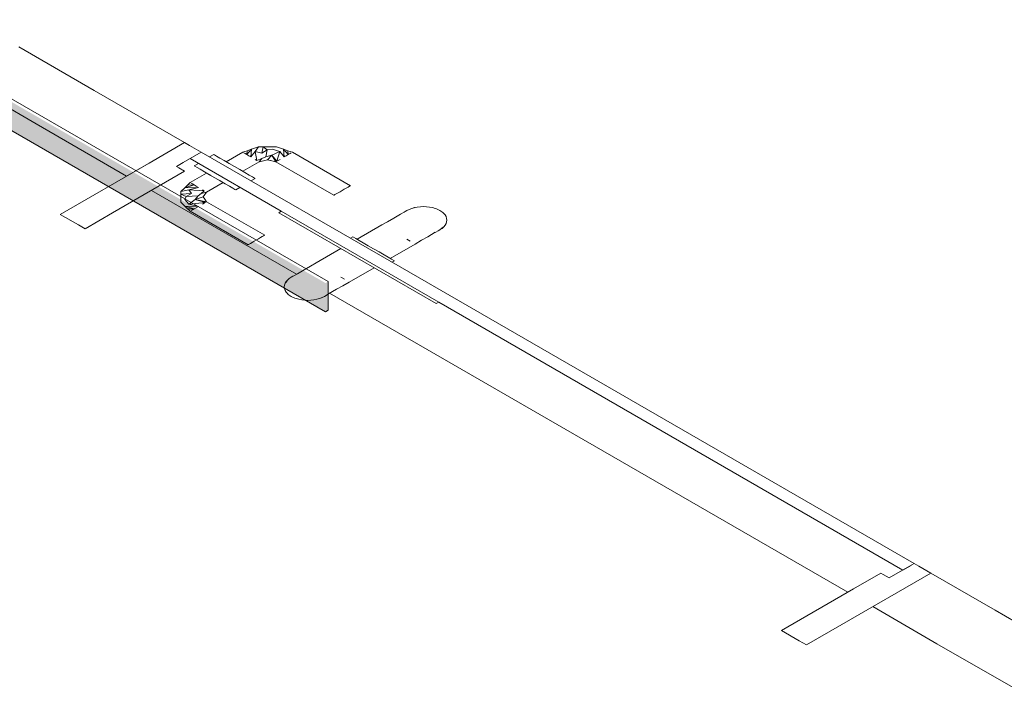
# Model space of a CAD drawing. Header units: millimetres. Extents: x 4476663 to 4477054, y -30323851 to -30323414.
# Tile 56 of 256: x 4476989.41 to 4476993.52, y -30323843.52 to -30323840.71. Entities that reach past the tile are written whole.
import ezdxf

# ---------------------------------------------------------------- set-up
doc = ezdxf.new("R2010")
doc.units = ezdxf.units.MM
for name, color, linetype, lineweight in [('DI-Elementos externos em corte', 9, 'Continuous', 18), ('DI-Elementos externos em vista', 9, 'Continuous', 5), ('IFC-Parede padrão-Contorno', 44, 'Continuous', 5), ('IFC-Porta-Contorno', 142, 'Continuous', 5)]:
    doc.layers.add(name, color=color, linetype=linetype, lineweight=lineweight)

msp = doc.modelspace()

# ---------------------------------------------------------------- hatches: boundary and pattern name
at = {"layer": 'DI-Elementos externos em corte', "linetype": 'Continuous'}
msp.add_hatch(color=51, dxfattribs=at).paths.add_polyline_path([(4476969.9147, -30323829.9392), (4476990.6881, -30323841.9328), (4476990.6987, -30323841.9267), (4476990.6987, -30323841.8067), (4476990.6881, -30323841.8128), (4476969.9147, -30323829.8192)])

# ---------------------------------------------------------------- linework, layer by layer
at = {"layer": 'DI-Elementos externos em corte'}
for p, q in [((4476969.9197, -30323829.9422), (4476990.6881, -30323841.9328)), ((4476990.6987, -30323841.9212), (4476990.6987, -30323841.8067)), ((4476990.6881, -30323841.9328), (4476990.6987, -30323841.9267)), ((4476990.6987, -30323841.9267), (4476990.6987, -30323841.9212))]:
    msp.add_line(p, q, dxfattribs=at)
at = {"layer": 'DI-Elementos externos em vista'}
msp.add_line((4476990.6987, -30323841.8067), (4476969.9253, -30323829.8131), dxfattribs=at)
at = {"layer": 'IFC-Parede padrão-Contorno', "color": 8, "lineweight": 5}
for p, q in [((4476989.7216, -30323841.0073), (4476989.4067, -30323840.8255)), ((4476989.4791, -30323841.1473), (4476989.1642, -30323840.9655)), ((4476990.0995, -30323841.2255), (4476989.7216, -30323841.0073)), ((4476989.857, -30323841.3655), (4476989.4791, -30323841.1473)), ((4476990.0302, -30323841.2655), (4476989.857, -30323841.3655)), ((4476990.5674, -30323841.7756), (4476989.9609, -30323841.4255)), ((4476992.8708, -30323843.1055), (4476990.7054, -30323841.8554)), ((4476993.4859, -30323843.1807), (4476993.2172, -30323843.0255)), ((4476993.2434, -30323843.3207), (4476992.9747, -30323843.1655)), ((4476993.8234, -30323843.3755), (4476993.4859, -30323843.1807)), ((4476993.5809, -30323843.5155), (4476993.2434, -30323843.3207))]:
    msp.add_line(p, q, dxfattribs=at)
at = {"layer": 'IFC-Porta-Contorno', "color": 8, "lineweight": 5}
for p, q in [((4476990.0995, -30323841.2255), (4476989.951, -30323841.3112)), ((4476990.1193, -30323841.237), (4476990.0995, -30323841.2255)), ((4476990.1688, -30323841.2655), (4476990.1193, -30323841.237)), ((4476990.4079, -30323841.2436), (4476990.3793, -30323841.2531)), ((4476990.394, -30323841.2623), (4476990.4079, -30323841.2436)), ((4476990.4269, -30323841.2436), (4476990.4079, -30323841.2436)), ((4476990.4216, -30323841.2693), (4476990.4269, -30323841.2436)), ((4476990.4438, -30323841.2563), (4476990.4269, -30323841.2436)), ((4476990.4459, -30323841.2436), (4476990.4269, -30323841.2436)), ((4476990.4649, -30323841.2436), (4476990.4269, -30323841.2436)), ((4476990.4649, -30323841.2436), (4476990.4459, -30323841.2436)), ((4476990.4839, -30323841.2436), (4476990.4649, -30323841.2436)), ((4476990.5125, -30323841.2531), (4476990.4839, -30323841.2436)), ((4476990.1688, -30323841.2655), (4476990.0938, -30323841.3088)), ((4476990.9995, -30323841.7451), (4476990.1688, -30323841.2655)), ((4476990.2207, -30323841.2755), (4476990.2034, -30323841.2855)), ((4476990.2237, -30323841.2772), (4476990.2207, -30323841.2755)), ((4476990.2323, -30323841.2822), (4476990.2237, -30323841.2772)), ((4476990.2461, -30323841.2902), (4476990.2323, -30323841.2822)), ((4476990.342, -30323841.2655), (4476990.2727, -30323841.3055)), ((4476990.3513, -30323841.2624), (4476990.342, -30323841.2655)), ((4476990.3521, -30323841.2714), (4476990.3466, -30323841.2682)), ((4476990.3606, -30323841.2593), (4476990.3513, -30323841.2624)), ((4476990.3593, -30323841.2755), (4476990.3521, -30323841.2714)), ((4476990.3593, -30323841.2755), (4476990.3793, -30323841.2531)), ((4476990.3593, -30323841.2755), (4476990.3606, -30323841.2593)), ((4476990.3677, -30323841.2804), (4476990.3593, -30323841.2755)), ((4476990.3793, -30323841.2531), (4476990.3606, -30323841.2593)), ((4476990.3766, -30323841.2855), (4476990.3677, -30323841.2804)), ((4476990.3766, -30323841.2855), (4476990.3793, -30323841.2531)), ((4476990.3766, -30323841.2855), (4476990.394, -30323841.2623)), ((4476990.4011, -30323841.2997), (4476990.394, -30323841.2623)), ((4476990.4216, -30323841.2693), (4476990.394, -30323841.2623)), ((4476990.4393, -30323841.2854), (4476990.4214, -30323841.2921)), ((4476990.4216, -30323841.2693), (4476990.4438, -30323841.2563)), ((4476990.4393, -30323841.2854), (4476990.4438, -30323841.2563)), ((4476990.464, -30323841.2779), (4476990.4393, -30323841.2854)), ((4476990.4651, -30323841.2528), (4476990.4438, -30323841.2563)), ((4476990.4459, -30323841.2972), (4476990.464, -30323841.2779)), ((4476990.4978, -30323841.2623), (4476990.464, -30323841.2779)), ((4476990.4852, -30323841.3029), (4476990.464, -30323841.2779)), ((4476990.4805, -30323841.3055), (4476990.464, -30323841.2779)), ((4476990.4978, -30323841.2623), (4476990.4651, -30323841.2528)), ((4476990.4852, -30323841.3029), (4476990.4978, -30323841.2623)), ((4476990.5152, -30323841.2855), (4476990.4978, -30323841.2623)), ((4476990.5325, -30323841.2755), (4476990.5125, -30323841.2531)), ((4476990.5152, -30323841.2855), (4476990.5125, -30323841.2531)), ((4476990.5312, -30323841.2593), (4476990.5125, -30323841.2531)), ((4476990.5242, -30323841.2804), (4476990.5152, -30323841.2855)), ((4476990.5325, -30323841.2755), (4476990.5242, -30323841.2804)), ((4476990.5325, -30323841.2755), (4476990.5312, -30323841.2593)), ((4476990.5405, -30323841.2624), (4476990.5312, -30323841.2593)), ((4476990.5397, -30323841.2714), (4476990.5325, -30323841.2755)), ((4476990.5452, -30323841.2682), (4476990.5397, -30323841.2714)), ((4476990.5498, -30323841.2655), (4476990.5405, -30323841.2624)), ((4476990.7923, -30323841.4055), (4476990.5498, -30323841.2655)), ((4476989.951, -30323841.3112), (4476989.5799, -30323841.5255)), ((4476990.0938, -30323841.3088), (4476990.0649, -30323841.3255)), ((4476990.0745, -30323841.3311), (4476990.0649, -30323841.3255)), ((4476990.5032, -30323841.5125), (4476990.1221, -30323841.2925)), ((4476990.1568, -30323841.3125), (4476990.1394, -30323841.3225)), ((4476990.1424, -30323841.3242), (4476990.1394, -30323841.3225)), ((4476990.1511, -30323841.3292), (4476990.1424, -30323841.3242)), ((4476990.264, -30323841.3005), (4476990.2461, -30323841.2902)), ((4476990.2849, -30323841.3126), (4476990.264, -30323841.3005)), ((4476990.3073, -30323841.3255), (4476990.2849, -30323841.3126)), ((4476990.3298, -30323841.3385), (4476990.3073, -30323841.3255)), ((4476990.4113, -30323841.3055), (4476990.342, -30323841.3455)), ((4476990.4011, -30323841.2997), (4476990.3939, -30323841.2955)), ((4476990.4214, -30323841.2921), (4476990.4011, -30323841.2997)), ((4476990.4113, -30323841.3055), (4476990.4214, -30323841.2921)), ((4476990.4286, -30323841.3014), (4476990.4113, -30323841.3055)), ((4476990.4459, -30323841.2972), (4476990.4286, -30323841.3014)), ((4476990.4805, -30323841.3055), (4476990.4459, -30323841.2972)), ((4476990.4632, -30323841.3014), (4476990.4459, -30323841.2972)), ((4476990.4805, -30323841.3055), (4476990.4632, -30323841.3014)), ((4476990.723, -30323841.4455), (4476990.4805, -30323841.3055)), ((4476990.4907, -30323841.2997), (4476990.4852, -30323841.3029)), ((4476990.4979, -30323841.2955), (4476990.4907, -30323841.2997)), ((4476990.0995, -30323841.3455), (4476989.7983, -30323841.5194)), ((4476990.0995, -30323841.3455), (4476990.0745, -30323841.3311)), ((4476990.1914, -30323841.3525), (4476990.1221, -30323841.3925)), ((4476990.1648, -30323841.3371), (4476990.1511, -30323841.3292)), ((4476990.1827, -30323841.3475), (4476990.1648, -30323841.3371)), ((4476990.2036, -30323841.3595), (4476990.1827, -30323841.3475)), ((4476990.2087, -30323841.3625), (4476990.2016, -30323841.3583)), ((4476990.2261, -30323841.3725), (4476990.2036, -30323841.3595)), ((4476990.3506, -30323841.3505), (4476990.3298, -30323841.3385)), ((4476990.3686, -30323841.3609), (4476990.3506, -30323841.3505)), ((4476990.3823, -30323841.3688), (4476990.3686, -30323841.3609)), ((4476990.391, -30323841.3738), (4476990.3823, -30323841.3688)), ((4476990.1394, -30323841.4025), (4476990.1006, -30323841.414)), ((4476990.1006, -30323841.414), (4476990.1114, -30323841.4032)), ((4476990.1114, -30323841.4032), (4476990.1167, -30323841.3979)), ((4476990.1394, -30323841.4025), (4476990.1114, -30323841.4032)), ((4476990.1167, -30323841.3979), (4476990.1221, -30323841.3925)), ((4476990.1323, -30323841.3983), (4476990.1268, -30323841.3951)), ((4476990.1394, -30323841.4025), (4476990.1323, -30323841.3983)), ((4476990.1478, -30323841.4073), (4476990.1394, -30323841.4025)), ((4476990.1568, -30323841.4125), (4476990.1478, -30323841.4073)), ((4476990.2607, -30323841.3925), (4476990.1914, -30323841.4325)), ((4476990.2485, -30323841.3854), (4476990.2261, -30323841.3725)), ((4476990.2505, -30323841.3866), (4476990.2434, -30323841.3825)), ((4476990.2694, -30323841.3975), (4476990.2485, -30323841.3854)), ((4476990.2873, -30323841.4078), (4476990.2694, -30323841.3975)), ((4476990.3011, -30323841.4158), (4476990.2873, -30323841.4078)), ((4476990.3939, -30323841.3755), (4476990.3766, -30323841.3855)), ((4476990.3939, -30323841.3755), (4476990.391, -30323841.3738)), ((4476990.7822, -30323841.4114), (4476990.775, -30323841.4155)), ((4476990.7877, -30323841.4082), (4476990.7822, -30323841.4114)), ((4476990.7911, -30323841.4062), (4476990.7877, -30323841.4082)), ((4476990.7923, -30323841.4055), (4476990.7911, -30323841.4062)), ((4476990.0841, -30323841.4305), (4476990.1006, -30323841.414)), ((4476990.1165, -30323841.4225), (4476990.0841, -30323841.4305)), ((4476990.0841, -30323841.4415), (4476990.0841, -30323841.4305)), ((4476990.1286, -30323841.4384), (4476990.0841, -30323841.4415)), ((4476990.1061, -30323841.4513), (4476990.0841, -30323841.4415)), ((4476990.0841, -30323841.4525), (4476990.0841, -30323841.4415)), ((4476990.0841, -30323841.4744), (4476990.0841, -30323841.4525)), ((4476990.1, -30323841.4635), (4476990.1061, -30323841.4513)), ((4476990.1568, -30323841.4125), (4476990.1006, -30323841.414)), ((4476990.1286, -30323841.4384), (4476990.1061, -30323841.4513)), ((4476990.1566, -30323841.4486), (4476990.1061, -30323841.4513)), ((4476990.1568, -30323841.4125), (4476990.1165, -30323841.4225)), ((4476990.1813, -30323841.4266), (4476990.1165, -30323841.4225)), ((4476990.1286, -30323841.4384), (4476990.1165, -30323841.4225)), ((4476990.1436, -30323841.4629), (4476990.1566, -30323841.4486)), ((4476990.1771, -30323841.4525), (4476990.1436, -30323841.4629)), ((4476990.1566, -30323841.4486), (4476990.1682, -30323841.4383)), ((4476990.1682, -30323841.4383), (4476990.1813, -30323841.4266)), ((4476990.1914, -30323841.4325), (4476990.1682, -30323841.4383)), ((4476990.1813, -30323841.4266), (4476990.1741, -30323841.4225)), ((4476990.1771, -30323841.4525), (4476990.1842, -30323841.4425)), ((4476990.1842, -30323841.4625), (4476990.1771, -30323841.4525)), ((4476990.1842, -30323841.4425), (4476990.1914, -30323841.4325)), ((4476990.3097, -30323841.4208), (4476990.3011, -30323841.4158)), ((4476990.3127, -30323841.4225), (4476990.3097, -30323841.4208)), ((4476990.33, -30323841.4125), (4476990.3127, -30323841.4225)), ((4476990.7242, -30323841.4448), (4476990.723, -30323841.4455)), ((4476990.7277, -30323841.4429), (4476990.7242, -30323841.4448)), ((4476990.7332, -30323841.4397), (4476990.7277, -30323841.4429)), ((4476990.7404, -30323841.4355), (4476990.7332, -30323841.4397)), ((4476990.7487, -30323841.4307), (4476990.7404, -30323841.4355)), ((4476990.7577, -30323841.4255), (4476990.7487, -30323841.4307)), ((4476990.7666, -30323841.4204), (4476990.7577, -30323841.4255)), ((4476990.775, -30323841.4155), (4476990.7666, -30323841.4204)), ((4476990.1006, -30323841.4909), (4476990.0841, -30323841.4744)), ((4476990.1165, -30323841.4824), (4476990.1, -30323841.4635)), ((4476990.1394, -30323841.5025), (4476990.1006, -30323841.4909)), ((4476990.1568, -30323841.4925), (4476990.1006, -30323841.4909)), ((4476990.1114, -30323841.5017), (4476990.1006, -30323841.4909)), ((4476990.1165, -30323841.4824), (4476990.1436, -30323841.4629)), ((4476990.1868, -30323841.4752), (4476990.1165, -30323841.4824)), ((4476990.1568, -30323841.4925), (4476990.1165, -30323841.4824)), ((4476990.1868, -30323841.4752), (4476990.1436, -30323841.4629)), ((4476990.1914, -30323841.4725), (4476990.1436, -30323841.4629)), ((4476990.1568, -30323841.4925), (4476990.1478, -30323841.4976)), ((4476990.1813, -30323841.4783), (4476990.1741, -30323841.4825)), ((4476990.1868, -30323841.4752), (4476990.1813, -30323841.4783)), ((4476990.1914, -30323841.4725), (4476990.1842, -30323841.4625)), ((4476990.4339, -30323841.6125), (4476990.1914, -30323841.4725)), ((4476991.0844, -30323841.4934), (4476991.0718, -30323841.4949)), ((4476991.0972, -30323841.493), (4476991.0844, -30323841.4934)), ((4476991.1099, -30323841.4934), (4476991.0972, -30323841.493)), ((4476991.1225, -30323841.4949), (4476991.1099, -30323841.4934)), ((4476989.6552, -30323841.569), (4476989.5799, -30323841.5255)), ((4476989.7983, -30323841.5194), (4476989.6838, -30323841.5855)), ((4476990.1394, -30323841.5025), (4476990.1114, -30323841.5017)), ((4476990.1167, -30323841.5071), (4476990.1114, -30323841.5017)), ((4476990.1221, -30323841.5125), (4476990.1167, -30323841.5071)), ((4476990.3646, -30323841.6525), (4476990.1221, -30323841.5125)), ((4476990.1323, -30323841.5066), (4476990.1268, -30323841.5098)), ((4476990.1394, -30323841.5025), (4476990.1323, -30323841.5066)), ((4476990.1478, -30323841.4976), (4476990.1394, -30323841.5025)), ((4476990.5032, -30323841.5125), (4476990.4928, -30323841.5185)), ((4476991.151, -30323841.8985), (4476990.4928, -30323841.5185)), ((4476991.1614, -30323841.8925), (4476990.5032, -30323841.5125)), ((4476991.002, -30323841.5248), (4476990.9736, -30323841.5409)), ((4476991.002, -30323841.5248), (4476991.0167, -30323841.516)), ((4476991.021, -30323841.5137), (4476991.0167, -30323841.516)), ((4476991.021, -30323841.5137), (4476991.0279, -30323841.5095)), ((4476991.0375, -30323841.5047), (4476991.0279, -30323841.5095)), ((4476991.0482, -30323841.5005), (4476991.0375, -30323841.5047)), ((4476991.0628, -30323841.497), (4476991.0482, -30323841.5005)), ((4476991.0597, -30323841.4973), (4476991.0482, -30323841.5005)), ((4476991.0718, -30323841.4949), (4476991.0597, -30323841.4973)), ((4476991.0718, -30323841.4949), (4476991.0628, -30323841.497)), ((4476991.1347, -30323841.4973), (4476991.1225, -30323841.4949)), ((4476991.1461, -30323841.5005), (4476991.1347, -30323841.4973)), ((4476991.1516, -30323841.5025), (4476991.1461, -30323841.5005)), ((4476991.1664, -30323841.5095), (4476991.1516, -30323841.5025)), ((4476991.1786, -30323841.5181), (4476991.1664, -30323841.5095)), ((4476991.182, -30323841.5212), (4476991.1786, -30323841.5181)), ((4476991.1877, -30323841.5279), (4476991.182, -30323841.5212)), ((4476991.1918, -30323841.5349), (4476991.1877, -30323841.5279)), ((4476989.6838, -30323841.5855), (4476989.6552, -30323841.569)), ((4476990.9239, -30323841.5695), (4476990.82, -30323841.6295)), ((4476990.947, -30323841.5564), (4476990.9239, -30323841.5695)), ((4476990.947, -30323841.5564), (4476990.9736, -30323841.5409)), ((4476991.182, -30323841.5778), (4476991.1877, -30323841.5712)), ((4476991.1877, -30323841.5712), (4476991.1918, -30323841.5642)), ((4476991.1943, -30323841.5421), (4476991.1918, -30323841.5349)), ((4476991.1918, -30323841.5642), (4476991.1943, -30323841.5569)), ((4476991.1951, -30323841.5495), (4476991.1943, -30323841.5421)), ((4476991.1943, -30323841.5569), (4476991.1951, -30323841.5495)), ((4476990.4292, -30323841.6152), (4476990.4237, -30323841.6183)), ((4476990.4327, -30323841.6131), (4476990.4292, -30323841.6152)), ((4476990.4339, -30323841.6125), (4476990.4327, -30323841.6131)), ((4476991.1151, -30323841.6191), (4476991.1467, -30323841.5997)), ((4476991.1488, -30323841.5997), (4476991.135, -30323841.6069)), ((4476991.1488, -30323841.5997), (4476991.1591, -30323841.5937)), ((4476991.1664, -30323841.5895), (4476991.1591, -30323841.5937)), ((4476991.1664, -30323841.5895), (4476991.1762, -30323841.5823)), ((4476991.1664, -30323841.5895), (4476991.1749, -30323841.584)), ((4476991.1749, -30323841.584), (4476991.182, -30323841.5778)), ((4476991.1762, -30323841.5823), (4476991.182, -30323841.5778)), ((4476990.3658, -30323841.6518), (4476990.3646, -30323841.6525)), ((4476990.3692, -30323841.6498), (4476990.3658, -30323841.6518)), ((4476990.3748, -30323841.6466), (4476990.3692, -30323841.6498)), ((4476990.3819, -30323841.6425), (4476990.3748, -30323841.6466)), ((4476990.3903, -30323841.6376), (4476990.3819, -30323841.6425)), ((4476990.3993, -30323841.6325), (4476990.3903, -30323841.6376)), ((4476990.4082, -30323841.6273), (4476990.3993, -30323841.6325)), ((4476990.4166, -30323841.6225), (4476990.4082, -30323841.6273)), ((4476990.4237, -30323841.6183), (4476990.4166, -30323841.6225)), ((4476990.8027, -30323841.6195), (4476990.7923, -30323841.6255)), ((4476990.8057, -30323841.6212), (4476990.8027, -30323841.6195)), ((4476990.8143, -30323841.6262), (4476990.8057, -30323841.6212)), ((4476990.8281, -30323841.6342), (4476990.8143, -30323841.6262)), ((4476990.846, -30323841.6445), (4476990.8281, -30323841.6342)), ((4476990.8669, -30323841.6566), (4476990.846, -30323841.6445)), ((4476990.8893, -30323841.6695), (4476990.8669, -30323841.6566)), ((4476991.0625, -30323841.6495), (4476990.9586, -30323841.7095)), ((4476991.0422, -30323841.6378), (4476991.0279, -30323841.6295)), ((4476991.0625, -30323841.6495), (4476991.0893, -30323841.6339)), ((4476991.1151, -30323841.6191), (4476991.0893, -30323841.6339)), ((4476990.7526, -30323841.6685), (4476990.6487, -30323841.7285)), ((4476990.9117, -30323841.6825), (4476990.8893, -30323841.6695)), ((4476990.9326, -30323841.6945), (4476990.9117, -30323841.6825)), ((4476990.9505, -30323841.7049), (4476990.9326, -30323841.6945)), ((4476990.6259, -30323841.7418), (4476990.6487, -30323841.7285)), ((4476990.9643, -30323841.7128), (4476990.9505, -30323841.7049)), ((4476990.973, -30323841.7178), (4476990.9643, -30323841.7128)), ((4476990.9759, -30323841.7195), (4476990.9655, -30323841.7255)), ((4476990.9759, -30323841.7195), (4476990.973, -30323841.7178)), ((4476990.5711, -30323841.7736), (4476990.556, -30323841.782)), ((4476990.5711, -30323841.7736), (4476990.5991, -30323841.7571)), ((4476990.6259, -30323841.7418), (4476990.5991, -30323841.7571)), ((4476990.8911, -30323841.7485), (4476990.7872, -30323841.8085)), ((4476993.1479, -30323842.9855), (4476990.9995, -30323841.7451)), ((4476990.516, -30323841.8285), (4476990.5169, -30323841.8211)), ((4476990.5169, -30323841.8211), (4476990.5194, -30323841.8138)), ((4476990.5194, -30323841.8138), (4476990.5235, -30323841.8068)), ((4476990.5194, -30323841.8138), (4476990.523, -30323841.8086)), ((4476990.523, -30323841.8086), (4476990.5292, -30323841.8002)), ((4476990.5235, -30323841.8068), (4476990.5292, -30323841.8002)), ((4476990.5292, -30323841.8002), (4476990.5363, -30323841.794)), ((4476990.5363, -30323841.794), (4476990.5447, -30323841.7885)), ((4476990.5519, -30323841.7845), (4476990.5447, -30323841.7885)), ((4476990.5519, -30323841.7845), (4476990.556, -30323841.782)), ((4476990.7669, -30323841.7968), (4476990.7526, -30323841.7885)), ((4476990.7598, -30323841.7926), (4476990.7526, -30323841.7885)), ((4476990.7872, -30323841.8085), (4476990.7602, -30323841.8239)), ((4476990.5169, -30323841.8358), (4476990.516, -30323841.8285)), ((4476990.5194, -30323841.8431), (4476990.5169, -30323841.8358)), ((4476990.5235, -30323841.8501), (4476990.5194, -30323841.8431)), ((4476990.5292, -30323841.8567), (4476990.5235, -30323841.8501)), ((4476990.5325, -30323841.8599), (4476990.5292, -30323841.8567)), ((4476990.5447, -30323841.8685), (4476990.5325, -30323841.8599)), ((4476990.7009, -30323841.8583), (4476990.6904, -30323841.8642)), ((4476990.7009, -30323841.8583), (4476990.7134, -30323841.8503)), ((4476990.7345, -30323841.8388), (4476990.701, -30323841.8571)), ((4476990.7345, -30323841.8388), (4476990.7602, -30323841.8239)), ((4476990.5596, -30323841.8755), (4476990.5447, -30323841.8685)), ((4476990.565, -30323841.8775), (4476990.5596, -30323841.8755)), ((4476990.5765, -30323841.8807), (4476990.565, -30323841.8775)), ((4476990.5887, -30323841.8831), (4476990.5765, -30323841.8807)), ((4476990.6012, -30323841.8845), (4476990.5887, -30323841.8831)), ((4476990.614, -30323841.885), (4476990.6012, -30323841.8845)), ((4476990.6268, -30323841.8845), (4476990.614, -30323841.885)), ((4476990.6394, -30323841.8831), (4476990.6268, -30323841.8845)), ((4476990.6515, -30323841.8807), (4476990.6394, -30323841.8831)), ((4476990.663, -30323841.8775), (4476990.6515, -30323841.8807)), ((4476990.6737, -30323841.8733), (4476990.663, -30323841.8775)), ((4476990.6708, -30323841.8741), (4476990.663, -30323841.8775)), ((4476990.6833, -30323841.8685), (4476990.6708, -30323841.8741)), ((4476990.6833, -30323841.8685), (4476990.6737, -30323841.8733)), ((4476990.6833, -30323841.8685), (4476990.6904, -30323841.8642)), ((4476991.1614, -30323841.8925), (4476991.151, -30323841.8985)), ((4476993.1013, -30323843.0125), (4476991.1614, -30323841.8925)), ((4476993.1189, -30323843.0023), (4476993.044, -30323843.0455)), ((4476993.1349, -30323842.993), (4476993.1013, -30323843.0125)), ((4476993.1479, -30323842.9855), (4476993.1189, -30323843.0023)), ((4476993.1672, -30323842.9967), (4476993.1479, -30323842.9855)), ((4476993.2172, -30323843.0255), (4476993.1672, -30323842.9967)), ((4476993.2172, -30323843.0255), (4476992.846, -30323843.2398)), ((4476993.0093, -30323843.0255), (4476992.8949, -30323843.0916)), ((4476993.0189, -30323843.031), (4476993.0093, -30323843.0255)), ((4476993.044, -30323843.0455), (4476993.0189, -30323843.031)), ((4476992.8949, -30323843.0916), (4476992.5936, -30323843.2655)), ((4476992.846, -30323843.2398), (4476992.6976, -30323843.3255)), ((4476992.6679, -30323843.3084), (4476992.5936, -30323843.2655)), ((4476992.6976, -30323843.3255), (4476992.6679, -30323843.3084))]:
    msp.add_line(p, q, dxfattribs=at)

doc.saveas('drawing.dxf')
